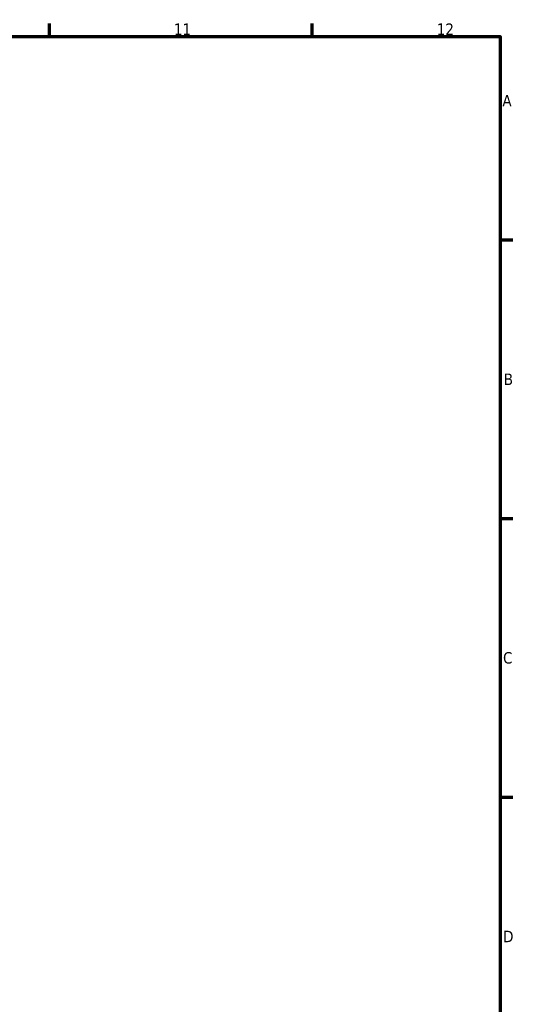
# Model space of a CAD drawing. Header units: millimetres. Extents: x 0 to 894, y 0 to 594.
# Tile 9 of 9: x 693 to 825, y 316 to 578. Entities that reach past the tile are written whole.
import ezdxf

# ---------------------------------------------------------------- set-up
doc = ezdxf.new("R2010")
doc.units = ezdxf.units.MM
doc.layers.add('Border (ANSI)', color=7, linetype='Continuous', lineweight=70)
doc.styles.add('Note Text (ANSI)', font='tahoma.ttf')

# ---------------------------------------------------------------- blocks, each defined once
blk = doc.blocks.new('Borders Default Border')
at = {"layer": 'Border (ANSI)'}
for p, q in [((700.83, 574), (700.83, 577.45)), ((770.92, 574), (770.92, 577.45)), ((821, 519.75), (824.45, 519.75)), ((821, 445.5), (824.45, 445.5)), ((821, 371.25), (824.45, 371.25))]:
    blk.add_line(p, q, dxfattribs=at)
at = {"layer": 'Border (ANSI)', "flags": 128}
blk.add_lwpolyline([(20, 20), (20, 574), (821, 574), (821, 20), (20, 20)], dxfattribs=at)
at = {"layer": 'Border (ANSI)', "attachment_point": 7, "style": 'Note Text (ANSI)'}
for s, insert, char_height in [('11', (734.04, 574.4), 3.048), ('12', (804.13, 574.4), 3.048), ('A', (821.63, 555.35), 3.05), ('B', (821.99, 481.1), 3.05), ('C', (821.8, 406.8), 3.05), ('D', (821.81, 332.6), 3.05)]:
    blk.add_mtext(s, dxfattribs=dict(at, insert=insert, char_height=char_height))

msp = doc.modelspace()

# ---------------------------------------------------------------- block references
msp.add_blockref('Borders Default Border', (0, 0))

doc.saveas('drawing.dxf')
